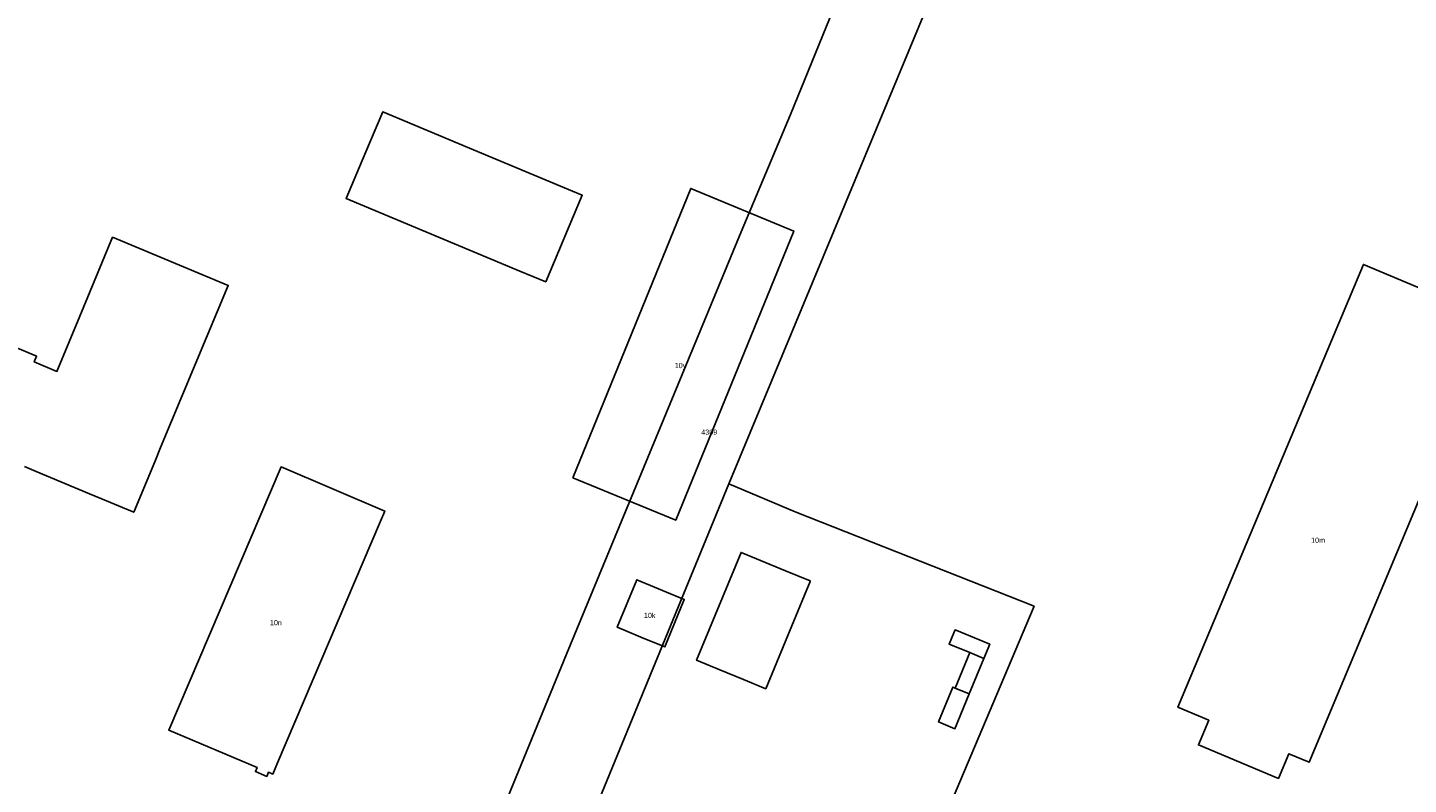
# Model space of a CAD drawing. Header units: metres. Extents: x 91564 to 92566, y 393362 to 394362.
# Tile 18 of 86: x 91898 to 92084, y 393619 to 393720. Entities that reach past the tile are written whole.
import ezdxf

# ---------------------------------------------------------------- set-up
doc = ezdxf.new("R2010")
doc.units = ezdxf.units.M
for name, color, linetype in [('ADRES', 1, 'CONTINUOUS'), ('PAND', 1, 'CONTINUOUS'), ('PERCEEL', 7, 'CONTINUOUS'), ('PERCEELNUMMER', 7, 'CONTINUOUS')]:
    doc.layers.add(name, color=color, linetype=linetype)

msp = doc.modelspace()

# ---------------------------------------------------------------- linework, layer by layer
at = {"layer": 'PAND'}
for points in [[(91957.466, 393704.238), (91945.8, 393709.101), (91944.025, 393704.923), (91942.658, 393701.705), (91940.866, 393697.485), (91964.235, 393687.708), (91967.753, 393686.258), (91972.644, 393697.911), (91971.331, 393698.458), (91957.466, 393704.238)], [(91971.383, 393659.929), (91985.245, 393654.199), (92001.114, 393693.086), (91987.252, 393698.816), (91971.383, 393659.929)], [(91897.597, 393661.423), (91899.152, 393660.773), (91906.347, 393657.768), (91907.891, 393657.123), (91909.169, 393656.588), (91910.782, 393655.915), (91912.294, 393655.283), (91915.115, 393662.045), (91915.92, 393663.975), (91925.02, 393685.789), (91909.446, 393692.254), (91905.05, 393681.653), (91901.971, 393674.226), (91898.917, 393675.501), (91899.233, 393676.258), (91899.102, 393676.312), (91868.694, 393689.002)], [(92095.43, 393681.193), (92077.768, 393688.593), (92074.097, 393679.831), (92052.824, 393629.057), (92056.974, 393627.318), (92055.583, 393623.998), (92066.328, 393619.496), (92067.719, 393622.816), (92070.486, 393621.657), (92095.43, 393681.193)], [(91945.501, 393654.073), (91946.085, 393655.442), (91932.118, 393661.382), (91917.017, 393625.969), (91928.888, 393620.962), (91928.67, 393620.414), (91930.191, 393619.764), (91930.411, 393620.319), (91930.997, 393620.072), (91931.635, 393621.569), (91945.501, 393654.073)], [(92000, 393637.946), (92002.553, 393644.13), (92003.314, 393645.975), (92003.34, 393646.037), (92000, 393647.416), (91994.023, 393649.883), (91988.04, 393635.389), (91991.167, 393634.098), (91994.375, 393632.774), (91997.357, 393631.543), (92000, 393637.946)], [(91978.422, 393639.378), (91980.548, 393638.499), (91983.779, 393637.162), (91986.383, 393643.557), (91979.984, 393646.202), (91977.376, 393639.811), (91978.422, 393639.378)], [(92024.796, 393636.4), (92026.706, 393635.61), (92027.501, 393637.533), (92022.817, 393639.467), (92022.656, 393639.076), (92022.023, 393637.544), (92024.796, 393636.4)], [(92026.706, 393635.61), (92024.796, 393636.4), (92022.831, 393631.639), (92024.735, 393630.851), (92026.706, 393635.61)], [(92024.735, 393630.851), (92022.831, 393631.639), (92022.535, 393631.761), (92020.604, 393627.084), (92022.804, 393626.176), (92024.735, 393630.851)]]:
    msp.add_lwpolyline(points, dxfattribs=at)
at = {"layer": 'PERCEEL'}
for points in [[(91855.835, 393518.409), (91909.379, 393503.259), (91914.823, 393501.448), (91955.496, 393599.908), (91959.03, 393608.239), (91970.535, 393636.191), (91994.062, 393692.974), (92000.687, 393708.758), (92016.04, 393746.419), (92035.817, 393793.694), (92030.551, 393795.181), (92041.78, 393822.055), (92045.86, 393832.245), (92047.575, 393836.507)], [(91992.363, 393659.116), (92026.393, 393740.892), (92064.098, 393832.45), (92053.14, 393835.097), (92050.93, 393830.215), (92046.85, 393820.03), (92035.817, 393793.694), (92016.04, 393746.419), (92000.687, 393708.758), (91994.062, 393692.974), (91970.535, 393636.191), (91959.03, 393608.239), (91955.496, 393599.908), (91914.823, 393501.448), (91906.485, 393481.535), (91903.44, 393473.845), (91914.966, 393471.756), (91926.449, 393499.332), (91963.689, 393589.262), (91992.363, 393659.116)], [(92095.972, 393781.813), (92072.548, 393725.996), (92026.393, 393740.892), (91992.363, 393659.116), (92001.3, 393655.329), (92033.466, 393642.647), (92021.966, 393615.531)], [(92021.966, 393615.531), (92033.466, 393642.647), (92001.3, 393655.329), (91992.363, 393659.116), (91963.689, 393589.262), (91926.449, 393499.332), (91969.116, 393490.817), (91969.785, 393492.571), (91970.987, 393495.532), (91977.765, 393511.016), (91985.057, 393527.905), (92000.028, 393563.312), (92002.9, 393570.038), (92012.178, 393591.869), (92021.966, 393615.531)]]:
    msp.add_lwpolyline(points, dxfattribs=at)

# ---------------------------------------------------------------- texts
at = {"layer": 'ADRES'}
for s, p in [('10y', (91985.104, 393674.659)), ('10y', (91985.104, 393674.659)), ('10m', (92070.734, 393651.168)), ('10k', (91980.951, 393641.057)), ('10n', (91930.623, 393640.087))]:
    msp.add_text(s, height=0.7, dxfattribs=at).set_placement(p)
at = {"layer": 'PERCEELNUMMER'}
msp.add_text('4309', height=0.7, dxfattribs=at).set_placement((91988.667, 393665.699))

doc.saveas('drawing.dxf')
